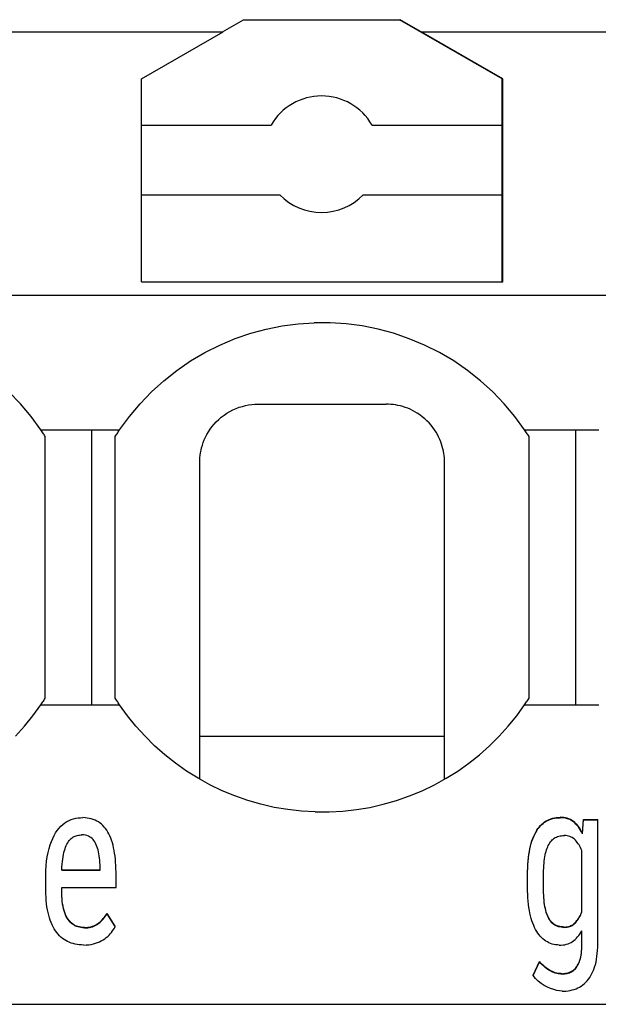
# Model space of a CAD drawing. Header units: millimetres. Extents: x -105 to 192, y -71 to 139.
# Tile 21 of 42: x 7.78 to 12.74, y 41.78 to 50.23. Entities that reach past the tile are written whole.
import ezdxf

# ---------------------------------------------------------------- set-up
doc = ezdxf.new("R2010")
doc.units = ezdxf.units.MM
doc.header["$LTSCALE"] = 1.5
doc.linetypes.add('PHL_THICK', pattern=[0])
doc.layers.add('PROJECTION', color=7, linetype='CONTINUOUS')

msp = doc.modelspace()

# ---------------------------------------------------------------- linework, layer by layer
at = {"layer": 'PROJECTION', "color": 7, "linetype": 'PHL_THICK'}
for p, q in [((9.5203, 50.1268), (9.7011, 50.2311)), ((9.7011, 50.2311), (11.0389, 50.2311)), ((11.92, 49.7224), (11.0389, 50.2311)), ((11.0389, 50.2311), (11.0439, 50.2311)), ((11.2247, 50.1268), (11.0439, 50.2311)), ((7.0747, 50.1268), (9.5253, 50.1268)), ((8.825, 49.7224), (9.5253, 50.1268)), ((11.925, 49.7224), (11.2247, 50.1268)), ((11.2247, 50.1268), (13.6753, 50.1268)), ((8.825, 47.9811), (8.825, 49.7224)), ((11.92, 49.3271), (11.92, 49.7224)), ((11.925, 47.9811), (11.925, 49.7224)), ((11.92, 49.3886), (11.925, 49.3886)), ((8.825, 49.3271), (9.937, 49.3271)), ((10.803, 49.3271), (11.92, 49.3271)), ((11.92, 48.7271), (11.92, 49.3271)), ((11.92, 49.1771), (11.925, 49.1771)), ((8.825, 48.7271), (10.0129, 48.7271)), ((10.7271, 48.7271), (11.92, 48.7271)), ((11.92, 47.9811), (11.92, 48.7271)), ((11.92, 48.6128), (11.925, 48.6128)), ((8.825, 47.9811), (11.925, 47.9811)), ((0, 47.867), (37.35, 47.867)), ((9.7625, 47.5398), (9.8958, 47.5757)), ((9.8958, 47.5757), (10.0312, 47.6028)), ((10.0312, 47.6028), (10.1682, 47.6209)), ((10.1682, 47.6209), (10.306, 47.63)), ((10.4441, 47.63), (10.306, 47.63)), ((10.5819, 47.6209), (10.4441, 47.63)), ((10.7187, 47.6028), (10.5819, 47.6209)), ((10.8542, 47.5757), (10.7187, 47.6028)), ((10.9875, 47.5398), (10.8542, 47.5757)), ((9.4964, 47.4385), (9.6277, 47.4937)), ((9.6277, 47.4937), (9.7625, 47.5398)), ((11.1223, 47.4936), (10.9875, 47.5398)), ((11.2537, 47.4385), (11.1223, 47.4936)), ((9.3691, 47.3745), (9.4964, 47.4385)), ((11.3809, 47.3745), (11.2537, 47.4385)), ((9.2464, 47.3021), (9.3691, 47.3745)), ((11.5035, 47.3021), (11.3809, 47.3745)), ((9.129, 47.2215), (9.2464, 47.3021)), ((11.621, 47.2215), (11.5035, 47.3021)), ((9.0173, 47.1332), (9.129, 47.2215)), ((11.7327, 47.1332), (11.621, 47.2215)), ((8.9119, 47.0376), (9.0173, 47.1332)), ((11.8382, 47.0375), (11.7327, 47.1332)), ((7.7868, 46.9349), (7.6882, 47.0375)), ((8.8132, 46.935), (8.9119, 47.0376)), ((11.9368, 46.9349), (11.8382, 47.0375)), ((7.8781, 46.8262), (7.7868, 46.9349)), ((8.7217, 46.826), (8.8132, 46.935)), ((9.6369, 46.8944), (9.6639, 46.9044)), ((9.6639, 46.9044), (9.6909, 46.9128)), ((9.6909, 46.9128), (9.7178, 46.9195)), ((9.7178, 46.9195), (9.7445, 46.9246)), ((9.7445, 46.9246), (9.7708, 46.9282)), ((9.7708, 46.9282), (9.7966, 46.9303)), ((9.7966, 46.9303), (9.8218, 46.9311)), ((9.8218, 46.9311), (9.8224, 46.9311)), ((9.8224, 46.9311), (9.8229, 46.9311)), ((9.8229, 46.9311), (9.8234, 46.9311)), ((9.8234, 46.9311), (9.8239, 46.9311)), ((9.8239, 46.9311), (9.8245, 46.9311)), ((9.8245, 46.9311), (9.825, 46.9311)), ((9.825, 46.9311), (9.8775, 46.9311)), ((9.8775, 46.9311), (9.9314, 46.9311)), ((9.9314, 46.9311), (9.9867, 46.9311)), ((9.9867, 46.9311), (10.0433, 46.9311)), ((10.0433, 46.9311), (10.1013, 46.9311)), ((10.1013, 46.9311), (10.1606, 46.9311)), ((10.1606, 46.9311), (10.2209, 46.9311)), ((10.2209, 46.9311), (10.2822, 46.9311)), ((10.2822, 46.9311), (10.344, 46.9311)), ((10.344, 46.9311), (10.406, 46.9311)), ((10.406, 46.9311), (10.4679, 46.9311)), ((10.4679, 46.9311), (10.529, 46.9311)), ((10.529, 46.9311), (10.5894, 46.9311)), ((10.5894, 46.9311), (10.6487, 46.9311)), ((10.6487, 46.9311), (10.7067, 46.9311)), ((10.7067, 46.9311), (10.7634, 46.9311)), ((10.7634, 46.9311), (10.8186, 46.9311)), ((10.8186, 46.9311), (10.8724, 46.9311)), ((10.8724, 46.9311), (10.925, 46.9311)), ((10.9445, 46.9307), (10.925, 46.9311)), ((10.9643, 46.9296), (10.9445, 46.9307)), ((10.9844, 46.9276), (10.9643, 46.9296)), ((11.0048, 46.9247), (10.9844, 46.9276)), ((11.0255, 46.9209), (11.0048, 46.9247)), ((11.0463, 46.9162), (11.0255, 46.9209)), ((11.0673, 46.9104), (11.0463, 46.9162)), ((11.0882, 46.9037), (11.0673, 46.9104)), ((11.1092, 46.896), (11.0882, 46.9037)), ((12.0281, 46.8262), (11.9368, 46.9349)), ((7.9621, 46.7111), (7.8781, 46.8262)), ((8.6379, 46.7111), (8.7217, 46.826)), ((9.488, 46.8005), (9.5102, 46.8196)), ((9.5102, 46.8196), (9.5337, 46.8375)), ((9.5337, 46.8375), (9.5584, 46.8541)), ((9.5584, 46.8541), (9.5839, 46.8691)), ((9.5839, 46.8691), (9.6102, 46.8826)), ((9.6102, 46.8826), (9.6369, 46.8944)), ((11.13, 46.8872), (11.1092, 46.896)), ((11.1505, 46.8774), (11.13, 46.8872)), ((11.1708, 46.8665), (11.1505, 46.8774)), ((11.1905, 46.8548), (11.1708, 46.8665)), ((11.2129, 46.8399), (11.1905, 46.8548)), ((11.2343, 46.8239), (11.2129, 46.8399)), ((11.2548, 46.8069), (11.2343, 46.8239)), ((12.1121, 46.7111), (12.0281, 46.8262)), ((9.4139, 46.7156), (9.4301, 46.7377)), ((9.4301, 46.7377), (9.4478, 46.7593)), ((9.4478, 46.7593), (9.4671, 46.7803)), ((9.4671, 46.7803), (9.488, 46.8005)), ((11.2741, 46.789), (11.2548, 46.8069)), ((11.2922, 46.7704), (11.2741, 46.789)), ((11.3091, 46.7512), (11.2922, 46.7704)), ((11.3247, 46.7316), (11.3091, 46.7512)), ((11.339, 46.7115), (11.3247, 46.7316)), ((7.9677, 46.7029), (7.9621, 46.7111)), ((7.9621, 46.7111), (8.4, 46.7111)), ((7.9732, 46.6947), (7.9677, 46.7029)), ((7.9786, 46.6864), (7.9732, 46.6947)), ((7.984, 46.6782), (7.9786, 46.6864)), ((7.9894, 46.6699), (7.984, 46.6782)), ((7.9947, 46.6616), (7.9894, 46.6699)), ((8, 46.6533), (7.9947, 46.6616)), ((8, 44.4089), (8, 46.6533)), ((8.4, 46.7111), (8.4396, 46.7111)), ((8.4, 46.6183), (8.4, 46.7111)), ((8.4396, 46.7111), (8.4793, 46.7111)), ((8.4793, 46.7111), (8.5189, 46.7111)), ((8.5189, 46.7111), (8.5586, 46.7111)), ((8.5586, 46.7111), (8.5982, 46.7111)), ((8.5982, 46.7111), (8.6379, 46.7111)), ((8.6, 46.6533), (8.6053, 46.6616)), ((8.6, 46.575), (8.6, 46.6533)), ((8.6053, 46.6616), (8.6106, 46.6699)), ((8.6106, 46.6699), (8.616, 46.6782)), ((8.616, 46.6782), (8.6214, 46.6864)), ((8.6214, 46.6864), (8.6268, 46.6947)), ((8.6268, 46.6947), (8.6323, 46.7029)), ((8.6323, 46.7029), (8.6379, 46.7111)), ((9.3642, 46.6253), (9.3745, 46.6479)), ((9.3745, 46.6479), (9.3861, 46.6706)), ((9.3861, 46.6706), (9.3992, 46.6932)), ((9.3992, 46.6932), (9.4139, 46.7156)), ((11.352, 46.6912), (11.339, 46.7115)), ((11.3639, 46.6707), (11.352, 46.6912)), ((11.3745, 46.6502), (11.3639, 46.6707)), ((11.3839, 46.6297), (11.3745, 46.6502)), ((12.1177, 46.7029), (12.1121, 46.7111)), ((12.1121, 46.7111), (12.55, 46.7111)), ((12.1232, 46.6947), (12.1177, 46.7029)), ((12.1286, 46.6864), (12.1232, 46.6947)), ((12.134, 46.6782), (12.1286, 46.6864)), ((12.1394, 46.6699), (12.134, 46.6782)), ((12.1447, 46.6616), (12.1394, 46.6699)), ((12.15, 46.6533), (12.1447, 46.6616)), ((12.15, 46.575), (12.15, 46.6533)), ((12.55, 46.7111), (12.5896, 46.7111)), ((12.55, 46.6183), (12.55, 46.7111)), ((12.5896, 46.7111), (12.6293, 46.7111)), ((12.6293, 46.7111), (12.6689, 46.7111)), ((12.6689, 46.7111), (12.7086, 46.7111)), ((12.7086, 46.7111), (12.7482, 46.7111)), ((8.4, 46.5447), (8.4, 46.6183)), ((8.6, 46.5018), (8.6, 46.575)), ((9.3414, 46.558), (9.3478, 46.5802)), ((9.3478, 46.5802), (9.3554, 46.6027)), ((9.3554, 46.6027), (9.3642, 46.6253)), ((11.3922, 46.6092), (11.3839, 46.6297)), ((11.3994, 46.5889), (11.3922, 46.6092)), ((11.4057, 46.5688), (11.3994, 46.5889)), ((11.4109, 46.5488), (11.4057, 46.5688)), ((12.15, 46.5018), (12.15, 46.575)), ((12.55, 46.5447), (12.55, 46.6183)), ((8.4, 46.4682), (8.4, 46.5447)), ((8.6, 46.4229), (8.6, 46.5018)), ((9.3267, 46.472), (9.3289, 46.4931)), ((9.3289, 46.4931), (9.332, 46.5144)), ((9.332, 46.5144), (9.3361, 46.536)), ((9.3361, 46.536), (9.3414, 46.558)), ((11.4153, 46.529), (11.4109, 46.5488)), ((11.4188, 46.5095), (11.4153, 46.529)), ((11.4215, 46.4902), (11.4188, 46.5095)), ((11.4234, 46.4713), (11.4215, 46.4902)), ((12.15, 46.4229), (12.15, 46.5018)), ((12.55, 46.4682), (12.55, 46.5447)), ((8.4, 46.376), (8.4, 46.4682)), ((8.6, 46.3423), (8.6, 46.4229)), ((9.325, 46.4311), (9.3254, 46.4514)), ((9.325, 43.7125), (9.325, 46.4311)), ((9.3254, 46.4514), (9.3267, 46.472)), ((11.4245, 46.4526), (11.4234, 46.4713)), ((11.425, 46.4343), (11.4245, 46.4526)), ((11.425, 46.4337), (11.425, 46.4343)), ((11.425, 46.4332), (11.425, 46.4337)), ((11.425, 46.4327), (11.425, 46.4332)), ((11.425, 46.4322), (11.425, 46.4327)), ((11.425, 46.4316), (11.425, 46.4322)), ((11.425, 46.4311), (11.425, 46.4316)), ((11.425, 46.3574), (11.425, 46.4311)), ((12.15, 46.3423), (12.15, 46.4229)), ((12.55, 46.376), (12.55, 46.4682)), ((8.4, 46.3008), (8.4, 46.376)), ((8.6, 46.2754), (8.6, 46.3423)), ((11.425, 46.2812), (11.425, 46.3574)), ((12.15, 46.2754), (12.15, 46.3423)), ((12.55, 46.3008), (12.55, 46.376)), ((8.4, 46.2228), (8.4, 46.3008)), ((8.4, 46.1354), (8.4, 46.2228)), ((8.6, 46.1949), (8.6, 46.2754)), ((11.425, 46.2022), (11.425, 46.2812)), ((12.15, 46.1949), (12.15, 46.2754)), ((12.55, 46.2228), (12.55, 46.3008)), ((12.55, 46.1354), (12.55, 46.2228)), ((8.6, 46.1107), (8.6, 46.1949)), ((11.425, 46.1198), (11.425, 46.2022)), ((12.15, 46.1107), (12.15, 46.1949)), ((8.4, 46.0408), (8.4, 46.1354)), ((8.6, 46.0225), (8.6, 46.1107)), ((11.425, 46.0334), (11.425, 46.1198)), ((12.15, 46.0225), (12.15, 46.1107)), ((12.55, 46.0408), (12.55, 46.1354)), ((8.4, 45.949), (8.4, 46.0408)), ((8.6, 45.9356), (8.6, 46.0225)), ((11.425, 45.9424), (11.425, 46.0334)), ((12.15, 45.9356), (12.15, 46.0225)), ((12.55, 45.949), (12.55, 46.0408)), ((8.4, 45.8536), (8.4, 45.949)), ((8.6, 45.8423), (8.6, 45.9356)), ((11.425, 45.8461), (11.425, 45.9424)), ((12.15, 45.8423), (12.15, 45.9356)), ((12.55, 45.8536), (12.55, 45.949)), ((8.4, 45.7535), (8.4, 45.8536)), ((8.6, 45.7459), (8.6, 45.8423)), ((11.425, 45.7446), (11.425, 45.8461)), ((12.15, 45.7459), (12.15, 45.8423)), ((12.55, 45.7535), (12.55, 45.8536)), ((8.4, 45.6544), (8.4, 45.7535)), ((8.6, 45.651), (8.6, 45.7459)), ((11.425, 45.639), (11.425, 45.7446)), ((12.15, 45.651), (12.15, 45.7459)), ((12.55, 45.6544), (12.55, 45.7535)), ((8.4, 45.5545), (8.4, 45.6544)), ((8.6, 45.5561), (8.6, 45.651)), ((11.425, 45.5316), (11.425, 45.639)), ((12.15, 45.5561), (12.15, 45.651)), ((12.55, 45.5545), (12.55, 45.6544)), ((8.4, 45.4609), (8.4, 45.5545)), ((8.6, 45.4674), (8.6, 45.5561)), ((12.15, 45.4674), (12.15, 45.5561)), ((12.55, 45.4609), (12.55, 45.5545)), ((8.6, 45.3715), (8.6, 45.4674)), ((11.425, 45.4258), (11.425, 45.5316)), ((12.15, 45.3715), (12.15, 45.4674)), ((8.4, 45.3618), (8.4, 45.4609)), ((11.425, 45.3239), (11.425, 45.4258)), ((12.55, 45.3618), (12.55, 45.4609)), ((8.4, 45.2648), (8.4, 45.3618)), ((8.6, 45.2779), (8.6, 45.3715)), ((11.425, 45.2273), (11.425, 45.3239)), ((12.15, 45.2779), (12.15, 45.3715)), ((12.55, 45.2648), (12.55, 45.3618)), ((8.4, 45.1682), (8.4, 45.2648)), ((8.6, 45.1898), (8.6, 45.2779)), ((11.425, 45.1358), (11.425, 45.2273)), ((12.15, 45.1898), (12.15, 45.2779)), ((12.55, 45.1682), (12.55, 45.2648)), ((8.4, 45.0799), (8.4, 45.1682)), ((8.6, 45.1011), (8.6, 45.1898)), ((11.425, 45.049), (11.425, 45.1358)), ((12.15, 45.1011), (12.15, 45.1898)), ((12.55, 45.0799), (12.55, 45.1682)), ((8.4, 44.9959), (8.4, 45.0799)), ((8.6, 45.0218), (8.6, 45.1011)), ((11.425, 44.9663), (11.425, 45.049)), ((12.15, 45.0218), (12.15, 45.1011)), ((12.55, 44.9959), (12.55, 45.0799)), ((8.4, 44.909), (8.4, 44.9959)), ((8.6, 44.9401), (8.6, 45.0218)), ((11.425, 44.8871), (11.425, 44.9663)), ((12.15, 44.9401), (12.15, 45.0218)), ((12.55, 44.909), (12.55, 44.9959)), ((8.4, 44.8191), (8.4, 44.909)), ((8.6, 44.8556), (8.6, 44.9401)), ((11.425, 44.8107), (11.425, 44.8871)), ((12.15, 44.8556), (12.15, 44.9401)), ((12.55, 44.8191), (12.55, 44.909)), ((8.4, 44.736), (8.4, 44.8191)), ((8.6, 44.7728), (8.6, 44.8556)), ((11.425, 44.7368), (11.425, 44.8107)), ((12.15, 44.7728), (12.15, 44.8556)), ((12.55, 44.736), (12.55, 44.8191)), ((8.4, 44.6574), (8.4, 44.736)), ((8.6, 44.696), (8.6, 44.7728)), ((11.425, 44.665), (11.425, 44.7368)), ((12.15, 44.696), (12.15, 44.7728)), ((12.55, 44.6574), (12.55, 44.736)), ((8.4, 44.5861), (8.4, 44.6574)), ((8.6, 44.6237), (8.6, 44.696)), ((8.6, 44.5573), (8.6, 44.6237)), ((11.425, 44.5949), (11.425, 44.665)), ((12.15, 44.6237), (12.15, 44.696)), ((12.15, 44.5573), (12.15, 44.6237)), ((12.55, 44.5861), (12.55, 44.6574)), ((8.4, 44.5131), (8.4, 44.5861)), ((8.6, 44.4858), (8.6, 44.5573)), ((11.425, 44.5264), (11.425, 44.5949)), ((12.15, 44.4858), (12.15, 44.5573)), ((12.55, 44.5131), (12.55, 44.5861)), ((8.4, 44.4343), (8.4, 44.5131)), ((8.6, 44.4089), (8.6, 44.4858)), ((11.425, 44.4591), (11.425, 44.5264)), ((11.425, 44.393), (11.425, 44.4591)), ((12.15, 44.4089), (12.15, 44.4858)), ((12.55, 44.4343), (12.55, 44.5131)), ((7.9677, 44.3593), (7.9732, 44.3675)), ((7.9732, 44.3675), (7.9786, 44.3758)), ((7.9786, 44.3758), (7.984, 44.384)), ((7.984, 44.384), (7.9894, 44.3923)), ((7.9894, 44.3923), (7.9947, 44.4006)), ((7.9947, 44.4006), (8, 44.4089)), ((8.4, 44.3511), (8.4, 44.4343)), ((8.6053, 44.4006), (8.6, 44.4089)), ((8.6106, 44.3923), (8.6053, 44.4006)), ((8.616, 44.384), (8.6106, 44.3923)), ((8.6214, 44.3758), (8.616, 44.384)), ((8.6268, 44.3675), (8.6214, 44.3758)), ((8.6323, 44.3593), (8.6268, 44.3675)), ((11.425, 44.3279), (11.425, 44.393)), ((12.1177, 44.3593), (12.1232, 44.3675)), ((12.1232, 44.3675), (12.1286, 44.3758)), ((12.1286, 44.3758), (12.134, 44.384)), ((12.134, 44.384), (12.1394, 44.3923)), ((12.1394, 44.3923), (12.1447, 44.4006)), ((12.1447, 44.4006), (12.15, 44.4089)), ((12.55, 44.3511), (12.55, 44.4343)), ((7.8945, 44.2572), (7.9621, 44.3511)), ((7.9621, 44.3511), (7.9677, 44.3593)), ((7.9621, 44.3511), (8.4, 44.3511)), ((8.4, 44.3511), (8.4396, 44.3511)), ((8.4396, 44.3511), (8.4793, 44.3511)), ((8.4793, 44.3511), (8.5189, 44.3511)), ((8.5189, 44.3511), (8.5586, 44.3511)), ((8.5586, 44.3511), (8.5982, 44.3511)), ((8.5982, 44.3511), (8.6379, 44.3511)), ((8.6379, 44.3511), (8.6323, 44.3593)), ((8.7055, 44.2572), (8.6379, 44.3511)), ((11.425, 44.2637), (11.425, 44.3279)), ((12.0445, 44.2572), (12.1121, 44.3511)), ((12.1121, 44.3511), (12.1177, 44.3593)), ((12.1121, 44.3511), (12.55, 44.3511)), ((12.55, 44.3511), (12.5896, 44.3511)), ((12.5896, 44.3511), (12.6293, 44.3511)), ((12.6293, 44.3511), (12.6689, 44.3511)), ((12.6689, 44.3511), (12.7086, 44.3511)), ((12.7086, 44.3511), (12.7482, 44.3511)), ((7.8217, 44.1671), (7.8945, 44.2572)), ((8.7783, 44.1671), (8.7055, 44.2572)), ((11.425, 44.2002), (11.425, 44.2637)), ((11.425, 44.1374), (11.425, 44.2002)), ((11.9717, 44.1671), (12.0445, 44.2572)), ((7.7441, 44.0812), (7.8217, 44.1671)), ((8.8559, 44.0811), (8.7783, 44.1671)), ((11.425, 44.0753), (11.425, 44.1374)), ((11.8941, 44.0812), (11.9717, 44.1671)), ((8.9383, 43.9994), (8.8559, 44.0811)), ((9.325, 44.0811), (11.425, 44.0811)), ((11.425, 44.0137), (11.425, 44.0753)), ((11.8117, 43.9995), (11.8941, 44.0812)), ((9.0252, 43.9224), (8.9383, 43.9994)), ((11.425, 43.9526), (11.425, 44.0137)), ((11.425, 43.892), (11.425, 43.9526)), ((11.7248, 43.9224), (11.8117, 43.9995)), ((9.1162, 43.8502), (9.0252, 43.9224)), ((11.425, 43.8318), (11.425, 43.892)), ((11.6337, 43.8501), (11.7248, 43.9224)), ((9.2114, 43.783), (9.1162, 43.8502)), ((9.3103, 43.721), (9.2114, 43.783)), ((11.425, 43.772), (11.425, 43.8318)), ((11.425, 43.7125), (11.425, 43.772)), ((11.4397, 43.721), (11.5386, 43.7829)), ((11.5386, 43.7829), (11.6337, 43.8501)), ((9.4126, 43.6646), (9.3103, 43.721)), ((11.3374, 43.6646), (11.4397, 43.721)), ((9.5181, 43.6139), (9.4126, 43.6646)), ((9.6264, 43.5691), (9.5181, 43.6139)), ((11.1236, 43.5691), (11.232, 43.6139)), ((11.232, 43.6139), (11.3374, 43.6646)), ((9.7372, 43.5303), (9.6264, 43.5691)), ((9.8501, 43.4978), (9.7372, 43.5303)), ((10.8998, 43.4977), (11.0128, 43.5303)), ((11.0128, 43.5303), (11.1236, 43.5691)), ((9.9649, 43.4715), (9.8501, 43.4978)), ((10.0811, 43.4518), (9.9649, 43.4715)), ((10.1983, 43.4386), (10.0811, 43.4518)), ((10.3161, 43.4319), (10.1983, 43.4386)), ((10.4341, 43.4319), (10.5517, 43.4386)), ((10.5517, 43.4386), (10.6689, 43.4518)), ((10.6689, 43.4518), (10.7851, 43.4715)), ((10.7851, 43.4715), (10.8998, 43.4977)), ((8.1677, 43.3384), (8.1856, 43.3497)), ((8.1856, 43.3497), (8.2042, 43.3591)), ((8.2042, 43.3591), (8.2232, 43.3668)), ((8.2232, 43.3668), (8.2424, 43.373)), ((8.2424, 43.373), (8.2619, 43.3777)), ((8.2619, 43.3777), (8.2816, 43.3809)), ((8.2816, 43.3809), (8.3016, 43.3827)), ((8.3016, 43.3827), (8.3217, 43.3829)), ((8.3412, 43.382), (8.3217, 43.3829)), ((8.36, 43.38), (8.3412, 43.382)), ((8.378, 43.3769), (8.36, 43.38)), ((8.3952, 43.3728), (8.378, 43.3769)), ((8.4117, 43.3677), (8.3952, 43.3728)), ((8.4274, 43.3615), (8.4117, 43.3677)), ((8.4423, 43.3542), (8.4274, 43.3615)), ((8.4565, 43.3458), (8.4423, 43.3542)), ((10.3161, 43.4319), (10.4341, 43.4319)), ((12.2833, 43.3464), (12.2962, 43.3548)), ((12.2833, 43.3432), (12.2962, 43.3515)), ((12.2962, 43.3548), (12.3096, 43.3621)), ((12.2962, 43.3515), (12.3096, 43.3588)), ((12.3096, 43.3621), (12.3235, 43.3684)), ((12.3096, 43.3588), (12.3235, 43.3652)), ((12.3235, 43.3684), (12.3378, 43.3738)), ((12.3235, 43.3652), (12.3378, 43.3705)), ((12.3378, 43.3738), (12.3525, 43.3781)), ((12.3378, 43.3705), (12.3525, 43.3749)), ((12.3525, 43.3781), (12.3677, 43.3815)), ((12.3525, 43.3749), (12.3677, 43.3783)), ((12.3677, 43.3815), (12.3833, 43.384)), ((12.3677, 43.3783), (12.3833, 43.3808)), ((12.3833, 43.384), (12.3994, 43.3854)), ((12.3833, 43.3808), (12.3994, 43.3822)), ((12.3994, 43.3854), (12.4159, 43.3859)), ((12.3994, 43.3822), (12.4159, 43.3827)), ((12.4323, 43.3854), (12.4159, 43.3859)), ((12.4323, 43.3822), (12.4159, 43.3827)), ((12.4481, 43.3838), (12.4323, 43.3854)), ((12.4481, 43.3805), (12.4323, 43.3822)), ((12.4633, 43.381), (12.4481, 43.3838)), ((12.4633, 43.3778), (12.4481, 43.3805)), ((12.4778, 43.3772), (12.4633, 43.381)), ((12.4778, 43.374), (12.4633, 43.3778)), ((12.4917, 43.3723), (12.4778, 43.3772)), ((12.4917, 43.369), (12.4778, 43.374)), ((12.505, 43.3662), (12.4917, 43.3723)), ((12.505, 43.363), (12.4917, 43.369)), ((12.5177, 43.3591), (12.505, 43.3662)), ((12.5177, 43.3559), (12.505, 43.363)), ((12.5297, 43.3509), (12.5177, 43.3591)), ((12.5297, 43.3477), (12.5177, 43.3559)), ((12.5412, 43.3416), (12.5297, 43.3509)), ((12.6096, 43.2485), (12.6157, 43.3665)), ((12.6096, 43.2453), (12.6157, 43.3632)), ((12.6157, 43.3665), (12.7393, 43.3665)), ((12.6157, 43.3632), (12.6157, 43.3665)), ((12.6157, 43.3632), (12.7393, 43.3632)), ((12.7393, 42.3), (12.7393, 43.3665)), ((8.0892, 43.2532), (8.1034, 43.2741)), ((8.1034, 43.2741), (8.1183, 43.2931)), ((8.1183, 43.2931), (8.134, 43.3101)), ((8.134, 43.3101), (8.1505, 43.3253)), ((8.1505, 43.3253), (8.1677, 43.3384)), ((8.47, 43.3365), (8.4565, 43.3458)), ((8.4829, 43.3261), (8.47, 43.3365)), ((8.4951, 43.3148), (8.4829, 43.3261)), ((8.5066, 43.3024), (8.4951, 43.3148)), ((8.5175, 43.2891), (8.5066, 43.3024)), ((8.5278, 43.2748), (8.5175, 43.2891)), ((8.5374, 43.2594), (8.5278, 43.2748)), ((12.2069, 43.2585), (12.2163, 43.2743)), ((12.2069, 43.2553), (12.2163, 43.271)), ((12.2163, 43.2743), (12.2262, 43.2889)), ((12.2163, 43.271), (12.2262, 43.2857)), ((12.2262, 43.2889), (12.2367, 43.3025)), ((12.2262, 43.2857), (12.2367, 43.2993)), ((12.2367, 43.3025), (12.2476, 43.3151)), ((12.2367, 43.2993), (12.2476, 43.3119)), ((12.2476, 43.3151), (12.259, 43.3266)), ((12.2476, 43.3119), (12.259, 43.3234)), ((12.259, 43.3266), (12.2709, 43.337)), ((12.259, 43.3234), (12.2709, 43.3338)), ((12.2709, 43.337), (12.2833, 43.3464)), ((12.2709, 43.3338), (12.2833, 43.3432)), ((12.5412, 43.3384), (12.5297, 43.3477)), ((12.5523, 43.3313), (12.5412, 43.3416)), ((12.5523, 43.3281), (12.5412, 43.3384)), ((12.5629, 43.32), (12.5523, 43.3313)), ((12.5629, 43.3168), (12.5523, 43.3281)), ((12.5731, 43.3078), (12.5629, 43.32)), ((12.5731, 43.3045), (12.5629, 43.3168)), ((12.5829, 43.2945), (12.5731, 43.3078)), ((12.5829, 43.2912), (12.5731, 43.3045)), ((12.5922, 43.2802), (12.5829, 43.2945)), ((12.5922, 43.2769), (12.5829, 43.2912)), ((12.6011, 43.2649), (12.5922, 43.2802)), ((12.6011, 43.2616), (12.5922, 43.2769)), ((12.6096, 43.2485), (12.6011, 43.2649)), ((8.0524, 43.178), (8.0637, 43.2051)), ((8.0637, 43.2051), (8.076, 43.2302)), ((8.076, 43.2302), (8.0892, 43.2532)), ((8.1993, 43.1781), (8.2064, 43.1874)), ((8.2064, 43.1874), (8.2138, 43.1958)), ((8.2138, 43.1958), (8.2215, 43.2033)), ((8.2215, 43.2033), (8.2296, 43.2098)), ((8.2296, 43.2098), (8.238, 43.2155)), ((8.238, 43.2155), (8.2467, 43.2202)), ((8.2467, 43.2202), (8.2558, 43.2241)), ((8.2558, 43.2241), (8.265, 43.2274)), ((8.265, 43.2274), (8.2745, 43.2301)), ((8.2745, 43.2301), (8.2841, 43.2322)), ((8.2841, 43.2322), (8.294, 43.2337)), ((8.294, 43.2337), (8.3041, 43.2346)), ((8.3041, 43.2346), (8.3143, 43.2349)), ((8.3296, 43.2343), (8.3143, 43.2349)), ((8.3439, 43.2324), (8.3296, 43.2343)), ((8.3572, 43.2293), (8.3439, 43.2324)), ((8.3696, 43.225), (8.3572, 43.2293)), ((8.381, 43.2194), (8.3696, 43.225)), ((8.3915, 43.2126), (8.381, 43.2194)), ((8.4011, 43.2048), (8.3915, 43.2126)), ((8.41, 43.1959), (8.4011, 43.2048)), ((8.4182, 43.186), (8.41, 43.1959)), ((8.4256, 43.1751), (8.4182, 43.186)), ((8.5463, 43.2431), (8.5374, 43.2594)), ((8.5546, 43.2258), (8.5463, 43.2431)), ((8.5623, 43.2076), (8.5546, 43.2258)), ((8.5693, 43.1884), (8.5623, 43.2076)), ((8.5757, 43.1683), (8.5693, 43.1884)), ((12.1684, 43.1632), (12.175, 43.1845)), ((12.1684, 43.1599), (12.175, 43.1812)), ((12.175, 43.1845), (12.1821, 43.2047)), ((12.175, 43.1812), (12.1821, 43.2014)), ((12.1821, 43.2047), (12.1898, 43.2237)), ((12.1821, 43.2014), (12.1898, 43.2205)), ((12.1898, 43.2237), (12.198, 43.2417)), ((12.1898, 43.2205), (12.198, 43.2385)), ((12.198, 43.2417), (12.2069, 43.2585)), ((12.198, 43.2385), (12.2069, 43.2553)), ((12.334, 43.1758), (12.3412, 43.1845)), ((12.3412, 43.1845), (12.3489, 43.1924)), ((12.3489, 43.1924), (12.3571, 43.1995)), ((12.3571, 43.1995), (12.3658, 43.2059)), ((12.3658, 43.2059), (12.375, 43.2115)), ((12.375, 43.2115), (12.3846, 43.2164)), ((12.3846, 43.2164), (12.3948, 43.2205)), ((12.3948, 43.2205), (12.4054, 43.2239)), ((12.4054, 43.2239), (12.4165, 43.2265)), ((12.4165, 43.2265), (12.4281, 43.2283)), ((12.4281, 43.2283), (12.4402, 43.2294)), ((12.4402, 43.2294), (12.4528, 43.2297)), ((12.4653, 43.2292), (12.4528, 43.2297)), ((12.4774, 43.2276), (12.4653, 43.2292)), ((12.4889, 43.225), (12.4774, 43.2276)), ((12.4999, 43.2214), (12.4889, 43.225)), ((12.5105, 43.2169), (12.4999, 43.2214)), ((12.5205, 43.2113), (12.5105, 43.2169)), ((12.53, 43.2047), (12.5205, 43.2113)), ((12.5391, 43.1971), (12.53, 43.2047)), ((12.5477, 43.1885), (12.5391, 43.1971)), ((12.5559, 43.1794), (12.5477, 43.1885)), ((12.6096, 43.2453), (12.6011, 43.2616)), ((12.6096, 43.2453), (12.6096, 43.2485)), ((8.0243, 43.0841), (8.0325, 43.1176)), ((8.0325, 43.1176), (8.042, 43.1488)), ((8.042, 43.1488), (8.0524, 43.178)), ((8.1604, 43.0843), (8.1648, 43.1008)), ((8.1648, 43.1008), (8.1696, 43.1163)), ((8.1696, 43.1163), (8.1748, 43.1308)), ((8.1748, 43.1308), (8.1803, 43.1442)), ((8.1803, 43.1442), (8.1863, 43.1565)), ((8.1863, 43.1565), (8.1926, 43.1678)), ((8.1926, 43.1678), (8.1993, 43.1781)), ((8.4322, 43.1633), (8.4256, 43.1751)), ((8.4382, 43.1504), (8.4322, 43.1633)), ((8.4435, 43.1367), (8.4382, 43.1504)), ((8.4484, 43.1221), (8.4435, 43.1367)), ((8.4527, 43.1067), (8.4484, 43.1221)), ((8.4565, 43.0904), (8.4527, 43.1067)), ((8.5815, 43.1472), (8.5757, 43.1683)), ((8.5866, 43.1252), (8.5815, 43.1472)), ((8.5911, 43.1022), (8.5866, 43.1252)), ((8.595, 43.0783), (8.5911, 43.1022)), ((12.1524, 43.0925), (12.1572, 43.1172)), ((12.1524, 43.0893), (12.1572, 43.1139)), ((12.1572, 43.1172), (12.1625, 43.1407)), ((12.1572, 43.1139), (12.1625, 43.1375)), ((12.1625, 43.1407), (12.1684, 43.1632)), ((12.1625, 43.1375), (12.1684, 43.1599)), ((12.2961, 43.0935), (12.3003, 43.1077)), ((12.3003, 43.1077), (12.3049, 43.1211)), ((12.3049, 43.1211), (12.3099, 43.1336)), ((12.3099, 43.1336), (12.3152, 43.1453)), ((12.3152, 43.1453), (12.321, 43.1562)), ((12.321, 43.1562), (12.3272, 43.1664)), ((12.3272, 43.1664), (12.334, 43.1758)), ((12.5637, 43.1697), (12.5559, 43.1794)), ((12.5712, 43.1595), (12.5637, 43.1697)), ((12.5783, 43.1487), (12.5712, 43.1595)), ((12.5851, 43.1374), (12.5783, 43.1487)), ((12.5916, 43.1255), (12.5851, 43.1374)), ((12.5976, 43.1131), (12.5916, 43.1255)), ((12.6034, 43.1001), (12.5976, 43.1131)), ((12.6034, 42.5728), (12.6034, 43.1001)), ((8.0122, 43.0096), (8.0175, 43.0481)), ((8.0175, 43.0481), (8.0243, 43.0841)), ((8.1473, 43.0057), (8.1499, 43.0274)), ((8.1499, 43.0274), (8.1529, 43.0477)), ((8.1529, 43.0477), (8.1564, 43.0666)), ((8.1564, 43.0666), (8.1604, 43.0843)), ((8.4598, 43.0732), (8.4565, 43.0904)), ((8.4625, 43.0553), (8.4598, 43.0732)), ((8.4649, 43.0367), (8.4625, 43.0553)), ((8.4669, 43.0175), (8.4649, 43.0367)), ((8.4686, 42.9977), (8.4669, 43.0175)), ((8.5984, 43.0535), (8.595, 43.0783)), ((8.6012, 43.0277), (8.5984, 43.0535)), ((8.6036, 43.001), (8.6012, 43.0277)), ((12.1397, 42.9821), (12.1419, 43.0114)), ((12.1419, 43.0114), (12.1448, 43.0396)), ((12.1419, 43.0082), (12.1448, 43.0364)), ((12.1448, 43.0396), (12.1483, 43.0666)), ((12.1448, 43.0364), (12.1483, 43.0634)), ((12.1483, 43.0666), (12.1524, 43.0925)), ((12.1483, 43.0634), (12.1524, 43.0893)), ((12.2805, 43.0104), (12.2828, 43.0287)), ((12.2828, 43.0287), (12.2856, 43.0461)), ((12.2856, 43.0461), (12.2887, 43.0628)), ((12.2887, 43.0628), (12.2922, 43.0786)), ((12.2922, 43.0786), (12.2961, 43.0935)), ((8.0062, 42.9252), (8.0085, 42.9687)), ((8.0085, 42.9687), (8.0122, 43.0096)), ((8.1424, 42.9329), (8.1435, 42.9585)), ((8.1424, 42.9329), (8.4708, 42.9329)), ((8.1425, 42.9361), (8.4708, 42.9361)), ((8.1435, 42.9585), (8.1452, 42.9828)), ((8.1452, 42.9828), (8.1473, 43.0057)), ((8.4699, 42.9773), (8.4686, 42.9977)), ((8.4708, 42.9563), (8.4699, 42.9773)), ((8.4708, 42.9329), (8.4708, 42.9563)), ((8.6054, 42.9734), (8.6036, 43.001)), ((8.6067, 42.9449), (8.6054, 42.9734)), ((8.6075, 42.9155), (8.6067, 42.9449)), ((12.1372, 42.9198), (12.1381, 42.9515)), ((12.1372, 42.9166), (12.1381, 42.9483)), ((12.1381, 42.9515), (12.1397, 42.9821)), ((12.1381, 42.9483), (12.1397, 42.9788)), ((12.1397, 42.9788), (12.1419, 43.0082)), ((12.274, 42.9069), (12.2746, 42.9292)), ((12.2746, 42.9292), (12.2755, 42.9508)), ((12.2755, 42.9508), (12.2768, 42.9715)), ((12.2768, 42.9715), (12.2784, 42.9914)), ((12.2784, 42.9914), (12.2805, 43.0104)), ((8.0055, 42.8793), (8.0062, 42.9252)), ((8.0055, 42.7604), (8.0055, 42.8793)), ((8.6077, 42.8851), (8.6075, 42.9155)), ((8.6077, 42.7848), (8.6077, 42.8851)), ((12.1369, 42.887), (12.1372, 42.9198)), ((12.1369, 42.8837), (12.1372, 42.9166)), ((12.1369, 42.7853), (12.1369, 42.8837)), ((12.2738, 42.8837), (12.274, 42.9069)), ((12.2738, 42.7853), (12.2738, 42.8837)), ((8.0059, 42.7298), (8.0055, 42.7604)), ((8.1414, 42.7848), (8.6077, 42.7848)), ((8.1414, 42.7604), (8.1414, 42.7848)), ((8.1417, 42.7373), (8.1414, 42.7637)), ((8.1417, 42.7341), (8.1414, 42.7604)), ((12.1372, 42.7537), (12.1369, 42.7853)), ((12.274, 42.7644), (12.2738, 42.7885)), ((12.274, 42.7612), (12.2738, 42.7853)), ((12.2746, 42.7412), (12.274, 42.7644)), ((12.2746, 42.738), (12.274, 42.7612)), ((8.007, 42.7002), (8.0059, 42.7298)), ((8.0089, 42.6718), (8.007, 42.7002)), ((8.1426, 42.7121), (8.1417, 42.7373)), ((8.1426, 42.7089), (8.1417, 42.7341)), ((8.1442, 42.6881), (8.1426, 42.7121)), ((8.1442, 42.6848), (8.1426, 42.7089)), ((8.1465, 42.6652), (8.1442, 42.6881)), ((8.1465, 42.662), (8.1442, 42.6848)), ((12.1381, 42.7232), (12.1372, 42.7537)), ((12.1397, 42.6938), (12.1381, 42.7232)), ((12.142, 42.6654), (12.1397, 42.6938)), ((12.2756, 42.7189), (12.2746, 42.7412)), ((12.2756, 42.7157), (12.2746, 42.738)), ((12.277, 42.6976), (12.2756, 42.7189)), ((12.277, 42.6943), (12.2756, 42.7157)), ((12.2788, 42.6771), (12.277, 42.6976)), ((12.2788, 42.6738), (12.277, 42.6943)), ((12.2809, 42.6575), (12.2788, 42.6771)), ((12.2809, 42.6542), (12.2788, 42.6738)), ((8.0115, 42.6443), (8.0089, 42.6718)), ((8.0149, 42.618), (8.0115, 42.6443)), ((8.0191, 42.5927), (8.0149, 42.618)), ((8.024, 42.5685), (8.0191, 42.5927)), ((8.1493, 42.6435), (8.1465, 42.6652)), ((8.1493, 42.6403), (8.1465, 42.662)), ((8.1528, 42.623), (8.1493, 42.6435)), ((8.1528, 42.6197), (8.1493, 42.6403)), ((8.157, 42.6036), (8.1528, 42.623)), ((8.157, 42.6004), (8.1528, 42.6197)), ((8.1618, 42.5854), (8.157, 42.6036)), ((8.1618, 42.5822), (8.157, 42.6004)), ((12.1448, 42.6381), (12.142, 42.6654)), ((12.1484, 42.6119), (12.1448, 42.6381)), ((12.1525, 42.5867), (12.1484, 42.6119)), ((12.2835, 42.6388), (12.2809, 42.6575)), ((12.2835, 42.6355), (12.2809, 42.6542)), ((12.2865, 42.621), (12.2835, 42.6388)), ((12.2865, 42.6177), (12.2835, 42.6355)), ((12.2898, 42.6041), (12.2865, 42.621)), ((12.2898, 42.6008), (12.2865, 42.6177)), ((12.2936, 42.5881), (12.2898, 42.6041)), ((12.2936, 42.5849), (12.2898, 42.6008)), ((12.2977, 42.573), (12.2936, 42.5881)), ((8.0296, 42.5453), (8.024, 42.5685)), ((8.036, 42.5232), (8.0296, 42.5453)), ((8.0429, 42.5021), (8.036, 42.5232)), ((8.1672, 42.5684), (8.1618, 42.5854)), ((8.1672, 42.5652), (8.1618, 42.5822)), ((8.1733, 42.5526), (8.1672, 42.5684)), ((8.1733, 42.5494), (8.1672, 42.5652)), ((8.18, 42.5379), (8.1733, 42.5526)), ((8.18, 42.5347), (8.1733, 42.5494)), ((8.1873, 42.5244), (8.18, 42.5379)), ((8.1873, 42.5212), (8.18, 42.5347)), ((8.1953, 42.5121), (8.1873, 42.5244)), ((8.1953, 42.5089), (8.1873, 42.5212)), ((8.2038, 42.5007), (8.1953, 42.5121)), ((8.2038, 42.4975), (8.1953, 42.5089)), ((8.4803, 42.4975), (8.4893, 42.5067)), ((8.4893, 42.5067), (8.4979, 42.5165)), ((8.4893, 42.5034), (8.4979, 42.5132)), ((8.4979, 42.5165), (8.5063, 42.5267)), ((8.4979, 42.5132), (8.5063, 42.5235)), ((8.5063, 42.5267), (8.5145, 42.5374)), ((8.5063, 42.5235), (8.5145, 42.5342)), ((8.5145, 42.5374), (8.5226, 42.5485)), ((8.5145, 42.5342), (8.5226, 42.5453)), ((8.5226, 42.5485), (8.5305, 42.5601)), ((8.5226, 42.5453), (8.5305, 42.5569)), ((8.6005, 42.451), (8.5305, 42.5601)), ((8.5305, 42.5569), (8.5305, 42.5601)), ((8.6005, 42.4477), (8.5305, 42.5569)), ((12.1573, 42.5626), (12.1525, 42.5867)), ((12.1626, 42.5395), (12.1573, 42.5626)), ((12.1686, 42.5175), (12.1626, 42.5395)), ((12.175, 42.4964), (12.1686, 42.5175)), ((12.2977, 42.5698), (12.2936, 42.5849)), ((12.3022, 42.5588), (12.2977, 42.573)), ((12.3022, 42.5556), (12.2977, 42.5698)), ((12.3072, 42.5455), (12.3022, 42.5588)), ((12.3072, 42.5423), (12.3022, 42.5556)), ((12.3125, 42.5331), (12.3072, 42.5455)), ((12.3125, 42.5299), (12.3072, 42.5423)), ((12.3183, 42.5216), (12.3125, 42.5331)), ((12.3183, 42.5184), (12.3125, 42.5299)), ((12.3245, 42.5109), (12.3183, 42.5216)), ((12.3245, 42.5077), (12.3183, 42.5184)), ((12.3312, 42.501), (12.3245, 42.5109)), ((12.3312, 42.4978), (12.3245, 42.5077)), ((12.5603, 42.4994), (12.5675, 42.5089)), ((12.5603, 42.4962), (12.5675, 42.5056)), ((12.5675, 42.5089), (12.5743, 42.5188)), ((12.5675, 42.5056), (12.5743, 42.5156)), ((12.5743, 42.5188), (12.5807, 42.5293)), ((12.5743, 42.5156), (12.5807, 42.526)), ((12.5807, 42.5293), (12.5869, 42.5402)), ((12.5807, 42.526), (12.5869, 42.537)), ((12.5869, 42.5402), (12.5927, 42.5517)), ((12.5869, 42.537), (12.5927, 42.5484)), ((12.5927, 42.5517), (12.5982, 42.5636)), ((12.5927, 42.5484), (12.5982, 42.5604)), ((12.5982, 42.5636), (12.6034, 42.5761)), ((12.5982, 42.5604), (12.6034, 42.5728)), ((8.0506, 42.4821), (8.0429, 42.5021)), ((8.0589, 42.463), (8.0506, 42.4821)), ((8.0678, 42.445), (8.0589, 42.463)), ((8.0774, 42.428), (8.0678, 42.445)), ((8.0876, 42.412), (8.0774, 42.428)), ((8.213, 42.4904), (8.2038, 42.5007)), ((8.213, 42.4871), (8.2038, 42.4975)), ((8.2227, 42.481), (8.213, 42.4904)), ((8.2227, 42.4778), (8.213, 42.4871)), ((8.2329, 42.4726), (8.2227, 42.481)), ((8.2329, 42.4693), (8.2227, 42.4778)), ((8.2438, 42.4651), (8.2329, 42.4726)), ((8.2438, 42.4619), (8.2329, 42.4693)), ((8.2552, 42.4586), (8.2438, 42.4651)), ((8.2552, 42.4554), (8.2438, 42.4619)), ((8.2672, 42.4531), (8.2552, 42.4586)), ((8.2672, 42.4499), (8.2552, 42.4554)), ((8.2798, 42.4486), (8.2672, 42.4531)), ((8.2798, 42.4454), (8.2672, 42.4499)), ((8.2929, 42.4451), (8.2798, 42.4486)), ((8.2929, 42.4418), (8.2798, 42.4454)), ((8.3066, 42.4425), (8.2929, 42.4451)), ((8.3066, 42.4393), (8.2929, 42.4418)), ((8.3209, 42.4409), (8.3066, 42.4425)), ((8.3209, 42.4377), (8.3066, 42.4393)), ((8.3357, 42.4403), (8.3209, 42.4409)), ((8.3357, 42.437), (8.3209, 42.4377)), ((8.3357, 42.4403), (8.3507, 42.4406)), ((8.3357, 42.437), (8.3507, 42.4373)), ((8.3507, 42.4406), (8.3651, 42.4418)), ((8.3507, 42.4373), (8.3651, 42.4385)), ((8.3651, 42.4418), (8.3789, 42.4438)), ((8.3651, 42.4385), (8.3789, 42.4406)), ((8.3789, 42.4438), (8.392, 42.4468)), ((8.3789, 42.4406), (8.392, 42.4436)), ((8.392, 42.4468), (8.4046, 42.4506)), ((8.392, 42.4436), (8.4046, 42.4474)), ((8.4046, 42.4506), (8.4167, 42.4552)), ((8.4046, 42.4474), (8.4167, 42.452)), ((8.4167, 42.4552), (8.4283, 42.4605)), ((8.4167, 42.452), (8.4283, 42.4573)), ((8.4283, 42.4605), (8.4396, 42.4666)), ((8.4283, 42.4573), (8.4396, 42.4633)), ((8.4396, 42.4666), (8.4504, 42.4733)), ((8.4396, 42.4633), (8.4504, 42.4701)), ((8.4504, 42.4733), (8.4609, 42.4808)), ((8.4504, 42.4701), (8.4609, 42.4776)), ((8.4609, 42.4808), (8.4708, 42.4888)), ((8.4609, 42.4776), (8.4708, 42.4856)), ((8.4708, 42.4888), (8.4803, 42.4975)), ((8.4708, 42.4856), (8.4803, 42.4942)), ((8.4803, 42.4942), (8.4893, 42.5034)), ((8.5768, 42.4104), (8.5853, 42.4226)), ((8.5853, 42.4226), (8.5932, 42.4351)), ((8.5932, 42.4351), (8.6005, 42.4477)), ((8.6005, 42.4477), (8.6005, 42.451)), ((12.1821, 42.4765), (12.175, 42.4964)), ((12.1896, 42.4575), (12.1821, 42.4765)), ((12.1978, 42.4396), (12.1896, 42.4575)), ((12.2065, 42.4227), (12.1978, 42.4396)), ((12.2157, 42.4069), (12.2065, 42.4227)), ((12.3385, 42.4919), (12.3312, 42.501)), ((12.3385, 42.4887), (12.3312, 42.4978)), ((12.3462, 42.4836), (12.3385, 42.4919)), ((12.3462, 42.4804), (12.3385, 42.4887)), ((12.3544, 42.4761), (12.3462, 42.4836)), ((12.3544, 42.4729), (12.3462, 42.4804)), ((12.3632, 42.4694), (12.3544, 42.4761)), ((12.3632, 42.4662), (12.3544, 42.4729)), ((12.3724, 42.4635), (12.3632, 42.4694)), ((12.3724, 42.4603), (12.3632, 42.4662)), ((12.3822, 42.4584), (12.3724, 42.4635)), ((12.3822, 42.4552), (12.3724, 42.4603)), ((12.3924, 42.4541), (12.3822, 42.4584)), ((12.3924, 42.4509), (12.3822, 42.4552)), ((12.4032, 42.4506), (12.3924, 42.4541)), ((12.4032, 42.4474), (12.3924, 42.4509)), ((12.4145, 42.4479), (12.4032, 42.4506)), ((12.4145, 42.4446), (12.4032, 42.4474)), ((12.4262, 42.446), (12.4145, 42.4479)), ((12.4262, 42.4427), (12.4145, 42.4446)), ((12.4385, 42.4448), (12.4262, 42.446)), ((12.4385, 42.4416), (12.4262, 42.4427)), ((12.4513, 42.4445), (12.4385, 42.4448)), ((12.4513, 42.4413), (12.4385, 42.4416)), ((12.4513, 42.4445), (12.4639, 42.4451)), ((12.4513, 42.4413), (12.4639, 42.4418)), ((12.4639, 42.4451), (12.476, 42.4465)), ((12.4639, 42.4418), (12.476, 42.4433)), ((12.476, 42.4465), (12.4875, 42.4489)), ((12.476, 42.4433), (12.4875, 42.4456)), ((12.4875, 42.4489), (12.4985, 42.4521)), ((12.4875, 42.4456), (12.4985, 42.4489)), ((12.4985, 42.4521), (12.5089, 42.4563)), ((12.4985, 42.4489), (12.5089, 42.4531)), ((12.5089, 42.4563), (12.5188, 42.4614)), ((12.5089, 42.4531), (12.5188, 42.4581)), ((12.5188, 42.4614), (12.5281, 42.4673)), ((12.5188, 42.4581), (12.5281, 42.4641)), ((12.5281, 42.4673), (12.5369, 42.4742)), ((12.5281, 42.4641), (12.5369, 42.471)), ((12.5369, 42.4742), (12.5451, 42.482)), ((12.5369, 42.471), (12.5451, 42.4788)), ((12.5451, 42.482), (12.5529, 42.4904)), ((12.5451, 42.4788), (12.5529, 42.4872)), ((12.5529, 42.4904), (12.5603, 42.4994)), ((12.5529, 42.4872), (12.5603, 42.4962)), ((8.0985, 42.397), (8.0876, 42.412)), ((8.11, 42.3831), (8.0985, 42.397)), ((8.122, 42.3701), (8.11, 42.3831)), ((8.1347, 42.3581), (8.122, 42.3701)), ((8.1479, 42.3471), (8.1347, 42.3581)), ((8.1617, 42.3371), (8.1479, 42.3471)), ((8.1761, 42.328), (8.1617, 42.3371)), ((8.4811, 42.3261), (8.496, 42.3346)), ((8.496, 42.3346), (8.5101, 42.3438)), ((8.5101, 42.3438), (8.5233, 42.3536)), ((8.5233, 42.3536), (8.5357, 42.3639)), ((8.5357, 42.3639), (8.5472, 42.3749)), ((8.5472, 42.3749), (8.5578, 42.3863)), ((8.5578, 42.3863), (8.5676, 42.3983)), ((8.5676, 42.3983), (8.5768, 42.4104)), ((12.2254, 42.392), (12.2157, 42.4069)), ((12.2356, 42.3782), (12.2254, 42.392)), ((12.2463, 42.3654), (12.2356, 42.3782)), ((12.2574, 42.3535), (12.2463, 42.3654)), ((12.269, 42.3427), (12.2574, 42.3535)), ((12.2811, 42.3328), (12.269, 42.3427)), ((12.5342, 42.328), (12.5453, 42.3373)), ((12.5453, 42.3373), (12.5561, 42.3476)), ((12.5561, 42.3476), (12.5664, 42.3588)), ((12.5664, 42.3588), (12.5762, 42.371)), ((12.5762, 42.371), (12.5857, 42.384)), ((12.5857, 42.384), (12.5947, 42.3981)), ((12.5947, 42.3981), (12.6034, 42.413)), ((12.6034, 42.2912), (12.6034, 42.413)), ((8.1911, 42.32), (8.1761, 42.328)), ((8.2066, 42.313), (8.1911, 42.32)), ((8.2227, 42.3068), (8.2066, 42.313)), ((8.2392, 42.3017), (8.2227, 42.3068)), ((8.2563, 42.2974), (8.2392, 42.3017)), ((8.2739, 42.2941), (8.2563, 42.2974)), ((8.292, 42.2918), (8.2739, 42.2941)), ((8.3106, 42.2904), (8.292, 42.2918)), ((8.3297, 42.2899), (8.3106, 42.2904)), ((8.3297, 42.2899), (8.3522, 42.2905)), ((8.3522, 42.2905), (8.3736, 42.2923)), ((8.3736, 42.2923), (8.3939, 42.2953)), ((8.3939, 42.2953), (8.4132, 42.2996)), ((8.4132, 42.2996), (8.4315, 42.305)), ((8.4315, 42.305), (8.4489, 42.3113)), ((8.4489, 42.3113), (8.4654, 42.3183)), ((8.4654, 42.3183), (8.4811, 42.3261)), ((12.2937, 42.324), (12.2811, 42.3328)), ((12.3067, 42.3162), (12.2937, 42.324)), ((12.3201, 42.3093), (12.3067, 42.3162)), ((12.334, 42.3035), (12.3201, 42.3093)), ((12.3482, 42.2986), (12.334, 42.3035)), ((12.3629, 42.2948), (12.3482, 42.2986)), ((12.378, 42.292), (12.3629, 42.2948)), ((12.3936, 42.2901), (12.378, 42.292)), ((12.4095, 42.2893), (12.3936, 42.2901)), ((12.4095, 42.2893), (12.4257, 42.2895)), ((12.4257, 42.2895), (12.4413, 42.2907)), ((12.4413, 42.2907), (12.4563, 42.2929)), ((12.4563, 42.2929), (12.4708, 42.2962)), ((12.4708, 42.2962), (12.4846, 42.3005)), ((12.4846, 42.3005), (12.4979, 42.3058)), ((12.4979, 42.3058), (12.5106, 42.3122)), ((12.5106, 42.3122), (12.5226, 42.3196)), ((12.5226, 42.3196), (12.5342, 42.328)), ((12.601, 42.2381), (12.6023, 42.2559)), ((12.601, 42.2348), (12.6023, 42.2527)), ((12.6023, 42.2559), (12.6031, 42.2747)), ((12.6023, 42.2527), (12.6031, 42.2715)), ((12.6031, 42.2747), (12.6034, 42.2944)), ((12.6031, 42.2715), (12.6034, 42.2912)), ((12.7377, 42.2435), (12.7389, 42.2712)), ((12.7389, 42.2712), (12.7393, 42.3)), ((12.5867, 42.1622), (12.5905, 42.1756)), ((12.5867, 42.159), (12.5905, 42.1724)), ((12.5905, 42.1756), (12.5939, 42.1899)), ((12.5905, 42.1724), (12.5939, 42.1866)), ((12.5939, 42.1899), (12.5968, 42.205)), ((12.5939, 42.1866), (12.5968, 42.2018)), ((12.5968, 42.205), (12.5992, 42.2211)), ((12.5968, 42.2018), (12.5992, 42.2179)), ((12.5992, 42.2211), (12.601, 42.2381)), ((12.5992, 42.2179), (12.601, 42.2348)), ((12.7242, 42.144), (12.7288, 42.1672)), ((12.7288, 42.1672), (12.7326, 42.1915)), ((12.7326, 42.1915), (12.7355, 42.217)), ((12.7355, 42.217), (12.7377, 42.2435)), ((12.1843, 42.0303), (12.2398, 42.1492)), ((12.1843, 42.0271), (12.2398, 42.146)), ((12.2516, 42.1354), (12.2398, 42.1492)), ((12.2398, 42.146), (12.2398, 42.1492)), ((12.2516, 42.1322), (12.2398, 42.146)), ((12.2635, 42.1227), (12.2516, 42.1354)), ((12.2635, 42.1194), (12.2516, 42.1322)), ((12.2755, 42.1109), (12.2635, 42.1227)), ((12.2755, 42.1077), (12.2635, 42.1194)), ((12.2876, 42.1002), (12.2755, 42.1109)), ((12.2876, 42.0969), (12.2755, 42.1077)), ((12.2999, 42.0904), (12.2876, 42.1002)), ((12.2999, 42.0872), (12.2876, 42.0969)), ((12.3123, 42.0817), (12.2999, 42.0904)), ((12.3123, 42.0785), (12.2999, 42.0872)), ((12.3249, 42.074), (12.3123, 42.0817)), ((12.5321, 42.0755), (12.5399, 42.0822)), ((12.5399, 42.0822), (12.5473, 42.0896)), ((12.5399, 42.0789), (12.5473, 42.0864)), ((12.5473, 42.0896), (12.5542, 42.0977)), ((12.5473, 42.0864), (12.5542, 42.0945)), ((12.5542, 42.0977), (12.5607, 42.1065)), ((12.5542, 42.0945), (12.5607, 42.1033)), ((12.5607, 42.1065), (12.5668, 42.1162)), ((12.5607, 42.1033), (12.5668, 42.1129)), ((12.5668, 42.1162), (12.5724, 42.1265)), ((12.5668, 42.1129), (12.5724, 42.1233)), ((12.5724, 42.1265), (12.5776, 42.1376)), ((12.5724, 42.1233), (12.5776, 42.1344)), ((12.5776, 42.1376), (12.5824, 42.1495)), ((12.5776, 42.1344), (12.5824, 42.1463)), ((12.5824, 42.1495), (12.5867, 42.1622)), ((12.5824, 42.1463), (12.5867, 42.159)), ((12.6978, 42.0621), (12.7055, 42.081)), ((12.7055, 42.081), (12.7125, 42.101)), ((12.7125, 42.101), (12.7187, 42.122)), ((12.7187, 42.122), (12.7242, 42.144)), ((12.1843, 42.0271), (12.1843, 42.0303)), ((12.2041, 42.002), (12.1843, 42.0271)), ((12.2269, 41.9797), (12.2041, 42.002)), ((12.3249, 42.0708), (12.3123, 42.0785)), ((12.3376, 42.0674), (12.3249, 42.074)), ((12.3376, 42.0641), (12.3249, 42.0708)), ((12.3502, 42.0616), (12.3376, 42.0674)), ((12.3502, 42.0583), (12.3376, 42.0641)), ((12.3626, 42.0566), (12.3502, 42.0616)), ((12.3626, 42.0534), (12.3502, 42.0583)), ((12.3748, 42.0524), (12.3626, 42.0566)), ((12.3748, 42.0492), (12.3626, 42.0534)), ((12.3869, 42.0491), (12.3748, 42.0524)), ((12.3869, 42.0459), (12.3748, 42.0492)), ((12.3989, 42.0466), (12.3869, 42.0491)), ((12.3989, 42.0434), (12.3869, 42.0459)), ((12.4106, 42.0449), (12.3989, 42.0466)), ((12.4106, 42.0417), (12.3989, 42.0434)), ((12.4222, 42.0441), (12.4106, 42.0449)), ((12.4222, 42.0409), (12.4106, 42.0417)), ((12.4336, 42.044), (12.4222, 42.0441)), ((12.4336, 42.0408), (12.4222, 42.0409)), ((12.4336, 42.044), (12.4447, 42.0446)), ((12.4336, 42.0408), (12.4447, 42.0413)), ((12.4447, 42.0446), (12.4556, 42.0457)), ((12.4447, 42.0413), (12.4556, 42.0424)), ((12.4556, 42.0457), (12.4662, 42.0473)), ((12.4556, 42.0424), (12.4662, 42.0441)), ((12.4662, 42.0473), (12.4766, 42.0495)), ((12.4662, 42.0441), (12.4766, 42.0463)), ((12.4766, 42.0495), (12.4867, 42.0523)), ((12.4766, 42.0463), (12.4867, 42.0491)), ((12.4867, 42.0523), (12.4965, 42.0556)), ((12.4867, 42.0491), (12.4965, 42.0524)), ((12.4965, 42.0556), (12.506, 42.0595)), ((12.4965, 42.0524), (12.506, 42.0563)), ((12.506, 42.0595), (12.5152, 42.0641)), ((12.506, 42.0563), (12.5152, 42.0609)), ((12.5152, 42.0641), (12.5239, 42.0695)), ((12.5152, 42.0609), (12.5239, 42.0662)), ((12.5239, 42.0695), (12.5321, 42.0755)), ((12.5239, 42.0662), (12.5321, 42.0722)), ((12.5321, 42.0722), (12.5399, 42.0789)), ((12.6485, 41.9832), (12.6598, 41.9969)), ((12.6598, 41.9969), (12.6703, 42.0117)), ((12.6703, 42.0117), (12.6802, 42.0274)), ((12.6802, 42.0274), (12.6894, 42.0443)), ((12.6894, 42.0443), (12.6978, 42.0621)), ((12.2525, 41.9602), (12.2269, 41.9797)), ((12.2792, 41.9432), (12.2525, 41.9602)), ((12.3067, 41.9287), (12.2792, 41.9432)), ((12.3345, 41.9167), (12.3067, 41.9287)), ((12.3616, 41.9072), (12.3345, 41.9167)), ((12.5368, 41.909), (12.5527, 41.9148)), ((12.5527, 41.9148), (12.5682, 41.9216)), ((12.5682, 41.9216), (12.5831, 41.9294)), ((12.5831, 41.9294), (12.5973, 41.9382)), ((12.5973, 41.9382), (12.611, 41.948)), ((12.611, 41.948), (12.6241, 41.9587)), ((12.6241, 41.9587), (12.6366, 41.9705)), ((12.6366, 41.9705), (12.6485, 41.9832)), ((12.3881, 41.9002), (12.3616, 41.9072)), ((12.4121, 41.8957), (12.3881, 41.9002)), ((12.4329, 41.8937), (12.4121, 41.8957)), ((12.4329, 41.8937), (12.4513, 41.8938)), ((12.4513, 41.8938), (12.4692, 41.895)), ((12.4692, 41.895), (12.4867, 41.897)), ((12.4867, 41.897), (12.5038, 41.9001)), ((12.5038, 41.9001), (12.5205, 41.904)), ((12.5205, 41.904), (12.5368, 41.909)), ((0, 41.7811), (37.35, 41.7811))]:
    msp.add_line(p, q, dxfattribs=at)
for start, end in [(30, 150), (224.427, 315.573)]:
    msp.add_arc((10.37, 49.0771), 0.5, start, end, dxfattribs=at)

doc.saveas('drawing.dxf')
